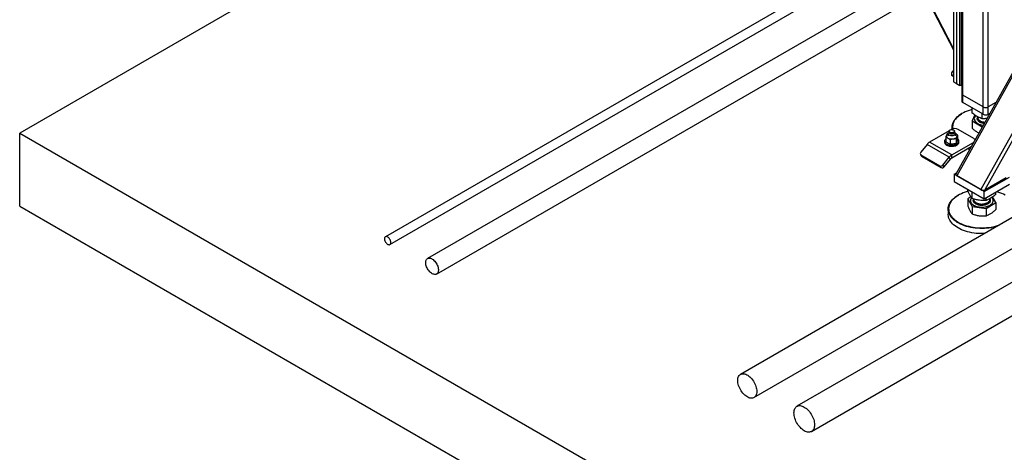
# Model space of a CAD drawing. Header units: millimetres. Extents: x 0 to 841, y 0 to 594.
# Tile 30 of 190: x 559 to 622, y 126 to 154. Entities that reach past the tile are written whole.
import ezdxf

# ---------------------------------------------------------------- set-up
doc = ezdxf.new("R2010")
doc.units = ezdxf.units.MM
doc.layers.add('TRAIT-FORT', color=4, linetype='Continuous', lineweight=25)

msp = doc.modelspace()

# ---------------------------------------------------------------- linework, layer by layer
at = {"layer": 'TRAIT-FORT', "color": 4, "linetype": 'Continuous', "lineweight": 25}
for p, q in [((590.093, 164.06), (559.492, 146.395)), ((614.262, 160.965), (619.05, 151.709)), ((619.05, 151.801), (614.329, 160.926)), ((615.47, 158.63), (582.822, 139.783)), ((583.108, 139.288), (615.733, 158.122)), ((619.589, 157.889), (619.589, 148.902)), ((619.656, 148.809), (619.656, 157.851)), ((620.949, 148.063), (620.949, 157.104)), ((621.273, 148.063), (621.273, 156.918)), ((616.639, 156.37), (585.508, 138.398)), ((586.079, 137.408), (617.165, 155.353)), ((619.05, 154.805), (619.05, 149.672)), ((619.252, 154.688), (619.252, 149.556)), ((619.454, 149.439), (619.454, 154.572)), ((619.535, 154.572), (619.535, 149.439)), ((624.647, 153.519), (619.209, 143.784)), ((624.75, 153.499), (619.261, 143.672)), ((626.261, 152.587), (620.79, 142.79)), ((626.44, 152.44), (621.046, 142.782)), ((619.05, 150.258), (618.973, 150.302)), ((619.034, 150.012), (618.948, 150.061)), ((619.05, 149.672), (619.252, 149.556)), ((619.252, 149.556), (619.454, 149.439)), ((619.535, 149.439), (619.454, 149.439)), ((619.589, 149.47), (619.535, 149.439)), ((619.589, 148.902), (619.589, 148.436)), ((620.949, 148.063), (619.656, 148.809)), ((619.656, 148.343), (619.656, 148.809)), ((620.949, 147.596), (619.656, 148.343)), ((621.754, 148.341), (621.273, 148.063)), ((619.616, 147.654), (619.595, 147.642)), ((620.237, 147.679), (620.237, 148.007)), ((620.887, 147.313), (620.887, 147.632)), ((620.949, 147.596), (620.949, 148.063)), ((621.273, 147.596), (621.273, 148.063)), ((621.37, 147.652), (621.273, 147.596)), ((620.407, 147.554), (620.237, 147.17)), ((620.237, 147.17), (620.887, 146.804)), ((620.237, 147.17), (620.237, 146.707)), ((620.381, 147.316), (620.381, 147.311)), ((620.585, 147.394), (620.597, 147.413)), ((620.597, 147.438), (620.597, 147.39)), ((621.011, 147.009), (620.977, 147.012)), ((620.984, 147.052), (621.031, 147.046)), ((559.492, 146.395), (681.5, 75.961)), ((559.492, 141.729), (559.492, 146.395)), ((618.771, 146.535), (617.528, 145.817)), ((618.723, 146.384), (618.663, 146.367)), ((618.714, 146.359), (618.714, 146.221)), ((618.768, 146.457), (618.734, 146.412)), ((618.768, 146.517), (618.768, 146.436)), ((618.942, 146.634), (618.912, 146.616)), ((618.968, 146.768), (618.968, 146.647)), ((619.117, 146.436), (619.117, 146.517)), ((619.151, 146.412), (619.117, 146.457)), ((619.185, 146.361), (619.166, 146.371)), ((619.185, 146.361), (619.17, 146.369)), ((619.171, 146.221), (619.171, 146.359)), ((620.357, 146.051), (619.347, 146.634)), ((620.562, 146.467), (620.677, 146.412)), ((620.887, 146.804), (620.897, 146.806)), ((620.887, 146.804), (620.887, 146.787)), ((618.942, 145.001), (617.528, 145.817)), ((618.485, 145.887), (618.485, 145.817)), ((618.56, 146.146), (618.56, 145.844)), ((618.84, 145.985), (618.84, 145.682)), ((618.942, 145.001), (620.339, 145.807)), ((619.222, 146.044), (619.222, 145.741)), ((619.325, 145.962), (619.325, 146.265)), ((619.4, 145.817), (619.4, 145.887)), ((617.367, 145.674), (616.967, 145.177)), ((618.781, 144.858), (617.367, 145.674)), ((618.942, 144.814), (620.185, 145.532)), ((629.088, 144.642), (605.47, 131.008)), ((616.951, 145.036), (617.032, 144.921)), ((616.98, 145.009), (618.192, 144.31)), ((617.061, 144.894), (616.98, 145.009)), ((617.061, 144.894), (618.273, 144.195)), ((618.381, 144.36), (618.781, 144.858)), ((618.462, 144.245), (618.862, 144.743)), ((618.862, 144.743), (618.781, 144.858)), ((618.942, 144.814), (618.942, 145.001)), ((618.273, 144.195), (618.192, 144.31)), ((618.462, 144.245), (618.381, 144.36)), ((619.091, 143.771), (619.255, 143.865)), ((621.01, 142.663), (619.091, 143.771)), ((619.091, 143.771), (619.091, 143.304)), ((619.091, 143.304), (621.01, 142.196)), ((619.261, 143.672), (620.79, 142.79)), ((621.01, 142.663), (622.626, 143.596)), ((621.046, 142.782), (622.419, 143.575)), ((606.327, 129.523), (629.65, 142.987)), ((619.973, 142.717), (619.973, 142.795)), ((620.243, 142.217), (620.243, 142.639)), ((621.01, 142.196), (622.626, 143.129)), ((621.01, 142.196), (621.01, 142.663)), ((621.744, 142.487), (621.744, 142.62)), ((619.363, 142.435), (619.343, 142.423)), ((620.166, 142.328), (619.973, 142.207)), ((619.973, 142.207), (620.243, 141.707)), ((619.973, 142.207), (619.973, 141.744)), ((620.128, 142.097), (620.128, 142.092)), ((620.344, 142.189), (620.344, 142.171)), ((621.128, 142.102), (621.128, 142.265)), ((621.128, 141.592), (621.744, 141.977)), ((621.373, 142.171), (621.373, 142.217)), ((621.373, 142.196), (621.377, 142.19)), ((621.744, 141.977), (621.551, 142.333)), ((621.589, 142.092), (621.589, 142.097)), ((621.744, 141.977), (621.744, 141.514)), ((559.492, 141.729), (681.5, 71.295)), ((618.716, 141.549), (618.716, 141.222)), ((620.243, 141.707), (621.128, 141.592)), ((620.243, 141.707), (620.243, 141.244)), ((621.128, 141.592), (621.128, 141.129)), ((630.256, 141.201), (609.07, 128.97)), ((609.999, 127.362), (630.865, 139.408))]:
    msp.add_line(p, q, dxfattribs=at)
at = {"layer": 'TRAIT-FORT', "color": 4, "linetype": 'Continuous', "lineweight": 25, "flags": 128}
for points in [[(618.978, 146.651), (618.972, 146.692), (618.968, 146.777), (618.974, 146.863), (618.991, 146.948), (619.017, 147.032), (619.054, 147.114), (619.1, 147.195), (619.156, 147.275), (619.221, 147.351), (619.296, 147.425), (619.378, 147.496), (619.47, 147.563), (619.568, 147.627), (619.595, 147.642)], [(620.237, 147.903), (620.175, 147.886), (620.047, 147.846), (619.923, 147.801), (619.806, 147.751), (619.694, 147.697), (619.589, 147.638), (619.491, 147.576), (619.401, 147.509), (619.32, 147.44), (619.246, 147.367), (619.182, 147.291), (619.127, 147.213), (619.081, 147.133), (619.045, 147.051), (619.019, 146.969), (619.003, 146.885), (618.997, 146.801), (619.001, 146.716), (619.008, 146.662)], [(620.403, 147.42), (620.387, 147.371), (620.381, 147.321), (620.385, 147.271), (620.399, 147.222), (620.423, 147.174), (620.457, 147.128), (620.5, 147.085), (620.552, 147.045), (620.611, 147.009), (620.678, 146.977), (620.75, 146.95), (620.828, 146.927), (620.91, 146.911), (620.952, 146.905)], [(620.381, 147.311), (620.385, 147.267), (620.399, 147.218), (620.423, 147.17), (620.457, 147.124), (620.5, 147.08), (620.552, 147.04), (620.611, 147.004), (620.678, 146.972), (620.75, 146.945), (620.828, 146.923), (620.91, 146.906), (620.95, 146.9)], [(620.597, 147.39), (620.597, 147.381), (620.604, 147.34), (620.621, 147.3), (620.647, 147.261), (620.683, 147.225), (620.727, 147.192), (620.778, 147.164), (620.836, 147.139), (620.899, 147.119), (620.967, 147.105), (621.037, 147.096), (621.058, 147.095)], [(620.599, 147.365), (620.598, 147.362), (620.598, 147.32), (620.607, 147.279), (620.627, 147.239), (620.656, 147.201), (620.693, 147.166), (620.739, 147.134), (620.792, 147.106), (620.851, 147.083), (620.916, 147.065), (620.984, 147.052)], [(618.781, 146.265), (618.75, 146.288), (618.728, 146.313), (618.716, 146.341), (618.715, 146.369), (618.724, 146.397), (618.734, 146.412)], [(618.819, 146.446), (618.793, 146.465), (618.776, 146.487), (618.768, 146.511), (618.771, 146.535), (618.784, 146.559), (618.805, 146.579), (618.835, 146.596), (618.871, 146.609), (618.911, 146.616), (618.953, 146.618), (618.994, 146.613), (619.033, 146.603), (619.066, 146.588), (619.092, 146.569), (619.109, 146.547), (619.116, 146.523), (619.114, 146.499), (619.101, 146.476), (619.08, 146.455), (619.05, 146.438), (619.014, 146.426), (618.974, 146.418), (618.932, 146.417), (618.891, 146.421), (618.852, 146.431), (618.819, 146.446)], [(619.117, 146.436), (619.114, 146.418), (619.101, 146.394), (619.08, 146.374), (619.05, 146.356), (619.014, 146.344), (618.974, 146.337), (618.932, 146.335), (618.891, 146.34), (618.852, 146.35), (618.819, 146.364), (618.793, 146.384), (618.776, 146.406), (618.768, 146.43), (618.768, 146.436)], [(619.151, 146.412), (619.164, 146.39), (619.171, 146.362), (619.167, 146.334), (619.152, 146.307), (619.128, 146.282), (619.095, 146.26), (619.055, 146.244), (619.01, 146.233), (618.961, 146.227), (618.912, 146.228), (618.864, 146.235), (618.819, 146.247), (618.781, 146.265)], [(619.274, 146.17), (619.282, 146.195), (619.285, 146.221), (619.282, 146.247), (619.274, 146.272), (619.259, 146.297), (619.239, 146.32), (619.214, 146.341), (619.185, 146.361)], [(618.485, 145.817), (618.486, 145.808), (618.493, 145.768), (618.511, 145.73), (618.538, 145.694), (618.575, 145.661), (618.619, 145.631), (618.671, 145.605), (618.729, 145.584), (618.791, 145.568), (618.857, 145.558), (618.925, 145.554), (618.994, 145.555), (619.061, 145.562), (619.125, 145.576), (619.186, 145.594), (619.241, 145.617), (619.289, 145.645), (619.33, 145.677), (619.361, 145.712), (619.384, 145.749), (619.397, 145.788), (619.4, 145.817)], [(618.56, 146.032), (618.555, 146.028), (618.523, 145.993), (618.501, 145.956), (618.488, 145.917), (618.486, 145.878), (618.493, 145.838), (618.511, 145.8), (618.538, 145.764), (618.575, 145.731), (618.619, 145.701), (618.671, 145.675), (618.729, 145.654), (618.791, 145.638), (618.857, 145.628), (618.925, 145.624), (618.994, 145.625), (619.061, 145.632), (619.125, 145.646), (619.186, 145.664), (619.241, 145.687), (619.289, 145.715), (619.33, 145.747), (619.361, 145.782), (619.384, 145.819), (619.397, 145.858), (619.399, 145.897), (619.392, 145.936), (619.374, 145.975), (619.347, 146.011), (619.325, 146.032)], [(618.611, 146.272), (618.603, 146.247), (618.6, 146.221), (618.603, 146.195), (618.611, 146.17), (618.626, 146.145), (618.646, 146.122), (618.67, 146.101), (618.7, 146.081)], [(619.031, 146.03), (619.074, 146.038), (619.114, 146.05), (619.151, 146.064), (619.185, 146.081), (619.214, 146.101), (619.239, 146.122), (619.259, 146.145), (619.274, 146.17)], [(620.086, 145.355), (620.068, 145.361), (619.956, 145.399)], [(617.032, 144.921), (617.043, 144.908), (617.061, 144.894)], [(619.986, 142.684), (619.924, 142.667), (619.795, 142.627), (619.672, 142.582), (619.554, 142.532), (619.442, 142.478), (619.337, 142.42), (619.239, 142.357), (619.149, 142.291), (619.068, 142.221), (618.994, 142.148), (618.93, 142.072), (618.875, 141.994), (618.829, 141.914), (618.793, 141.833), (618.767, 141.75), (618.75, 141.666), (618.744, 141.582), (618.748, 141.498), (618.762, 141.414), (618.786, 141.331), (618.82, 141.249), (618.863, 141.168), (618.916, 141.09), (618.978, 141.014), (619.05, 140.94), (619.129, 140.87), (619.217, 140.802), (619.313, 140.739), (619.417, 140.679), (619.527, 140.624), (619.643, 140.573), (619.765, 140.527), (619.893, 140.486), (620.025, 140.45), (620.161, 140.42), (620.3, 140.395), (620.442, 140.375), (620.586, 140.362), (620.732, 140.354), (620.878, 140.351), (621.023, 140.355), (621.168, 140.365), (621.312, 140.38), (621.453, 140.401), (621.592, 140.427), (621.727, 140.459), (621.858, 140.496), (621.972, 140.534)], [(622.353, 142.435), (622.246, 142.493), (622.133, 142.546), (622.013, 142.594), (621.888, 142.638), (621.814, 142.661)], [(621.808, 140.44), (621.739, 140.421), (621.602, 140.388), (621.461, 140.362), (621.318, 140.34), (621.173, 140.325), (621.026, 140.315), (620.878, 140.312), (620.73, 140.314), (620.583, 140.322), (620.437, 140.336), (620.293, 140.355), (620.152, 140.381), (620.014, 140.412), (619.88, 140.448), (619.751, 140.49), (619.627, 140.536), (619.509, 140.588), (619.397, 140.644), (619.292, 140.704), (619.195, 140.769), (619.106, 140.837), (619.025, 140.908), (618.953, 140.983), (618.89, 141.06), (618.836, 141.14), (618.792, 141.221), (618.758, 141.304), (618.734, 141.388), (618.72, 141.473), (618.716, 141.559), (618.722, 141.644), (618.738, 141.729), (618.765, 141.813), (618.802, 141.896), (618.848, 141.977), (618.904, 142.056), (618.969, 142.132), (619.043, 142.206), (619.126, 142.277), (619.218, 142.344), (619.317, 142.408), (619.343, 142.423)], [(620.161, 141.971), (620.192, 141.925), (620.232, 141.88), (620.281, 141.839), (620.337, 141.802), (620.402, 141.768), (620.472, 141.739), (620.548, 141.715), (620.629, 141.697), (620.712, 141.684), (620.798, 141.677), (620.884, 141.676), (620.97, 141.68), (621.055, 141.691), (621.137, 141.707), (621.215, 141.729), (621.288, 141.756), (621.354, 141.788), (621.414, 141.824), (621.466, 141.863), (621.51, 141.907), (621.544, 141.952), (621.569, 142), (621.584, 142.049), (621.589, 142.099), (621.583, 142.149), (621.567, 142.198), (621.541, 142.246), (621.506, 142.292), (621.502, 142.296)], [(620.161, 141.967), (620.192, 141.92), (620.232, 141.876), (620.281, 141.835), (620.337, 141.797), (620.402, 141.763), (620.472, 141.734), (620.548, 141.711), (620.629, 141.692), (620.712, 141.679), (620.798, 141.672), (620.884, 141.671), (620.97, 141.676), (621.055, 141.686), (621.137, 141.703), (621.215, 141.724), (621.288, 141.751), (621.354, 141.783), (621.414, 141.819), (621.466, 141.859), (621.51, 141.902), (621.544, 141.948), (621.569, 141.996), (621.584, 142.045), (621.589, 142.092)], [(620.346, 142.145), (620.346, 142.144), (620.345, 142.103), (620.354, 142.062), (620.373, 142.022), (620.401, 141.984), (620.439, 141.949), (620.484, 141.917), (620.537, 141.888), (620.596, 141.865), (620.66, 141.846), (620.728, 141.833), (620.799, 141.825), (620.87, 141.823), (620.942, 141.827), (621.011, 141.837)], [(620.367, 142.082), (620.393, 142.044), (620.429, 142.008), (620.472, 141.975), (620.523, 141.946), (620.581, 141.921), (620.644, 141.901), (620.711, 141.886), (620.781, 141.877), (620.852, 141.874), (620.924, 141.876), (620.994, 141.884), (621.062, 141.898), (621.126, 141.917), (621.184, 141.941), (621.236, 141.969), (621.281, 142.002), (621.318, 142.037), (621.346, 142.076), (621.364, 142.116), (621.372, 142.157), (621.373, 142.171)], [(621.011, 141.837), (621.078, 141.852), (621.141, 141.872), (621.198, 141.897), (621.248, 141.927), (621.291, 141.96), (621.326, 141.996), (621.351, 142.035), (621.367, 142.075), (621.373, 142.117), (621.371, 142.145)], [(621.027, 139.989), (620.952, 139.986), (620.804, 139.985), (620.656, 139.991), (620.51, 140.001), (620.364, 140.018), (620.222, 140.041), (620.082, 140.069), (619.946, 140.103), (619.815, 140.142), (619.688, 140.186), (619.567, 140.235), (619.452, 140.289), (619.344, 140.347), (619.243, 140.409), (619.15, 140.476), (619.064, 140.545), (618.988, 140.619), (618.92, 140.694), (618.862, 140.773), (618.813, 140.853), (618.774, 140.936), (618.744, 141.02), (618.725, 141.104), (618.716, 141.189), (618.716, 141.222)], [(583.167, 139.419), (583.163, 139.465), (583.153, 139.514), (583.135, 139.564), (583.111, 139.612), (583.082, 139.658), (583.049, 139.699), (583.013, 139.735), (582.975, 139.763), (582.936, 139.783), (582.899, 139.794), (582.864, 139.796), (582.833, 139.788), (582.806, 139.772), (582.785, 139.746), (582.771, 139.713), (582.764, 139.674), (582.764, 139.63), (582.771, 139.582), (582.785, 139.532), (582.806, 139.483), (582.833, 139.436), (582.864, 139.392), (582.899, 139.353), (582.936, 139.321), (582.975, 139.297), (583.013, 139.281), (583.049, 139.275), (583.082, 139.278), (583.111, 139.29), (583.135, 139.311), (583.153, 139.341), (583.163, 139.377), (583.167, 139.419)], [(585.389, 138.136), (585.393, 138.196), (585.404, 138.251), (585.421, 138.3), (585.446, 138.341), (585.476, 138.375), (585.513, 138.4), (585.554, 138.417), (585.599, 138.424), (585.648, 138.422), (585.7, 138.411), (585.753, 138.39), (585.807, 138.361), (585.861, 138.324), (585.913, 138.279), (585.963, 138.228), (586.011, 138.171), (586.054, 138.109), (586.093, 138.043), (586.127, 137.975), (586.154, 137.905), (586.175, 137.835), (586.189, 137.767), (586.197, 137.701), (586.197, 137.639), (586.189, 137.581), (586.175, 137.529), (586.154, 137.484), (586.127, 137.446), (586.093, 137.417), (586.054, 137.396), (586.011, 137.384), (585.963, 137.381), (585.913, 137.388), (585.861, 137.404), (585.807, 137.429), (585.753, 137.462), (585.7, 137.503), (585.648, 137.551), (585.599, 137.606), (585.554, 137.666), (585.513, 137.73), (585.476, 137.797), (585.446, 137.866), (585.421, 137.935), (585.404, 138.004), (585.393, 138.072), (585.389, 138.136)], [(605.292, 130.615), (605.296, 130.689), (605.306, 130.758), (605.324, 130.821), (605.348, 130.877), (605.379, 130.926), (605.416, 130.968), (605.458, 131.001), (605.506, 131.025), (605.558, 131.041), (605.614, 131.048), (605.674, 131.045), (605.736, 131.033), (605.8, 131.013), (605.865, 130.983), (605.931, 130.945), (605.996, 130.9), (606.06, 130.846), (606.123, 130.786), (606.182, 130.72), (606.238, 130.648), (606.291, 130.572), (606.338, 130.493), (606.381, 130.411), (606.418, 130.327), (606.448, 130.242), (606.473, 130.157), (606.49, 130.074), (606.501, 129.993), (606.504, 129.916), (606.501, 129.842), (606.49, 129.773), (606.473, 129.71), (606.448, 129.654), (606.418, 129.605), (606.381, 129.563), (606.338, 129.53), (606.291, 129.506), (606.238, 129.49), (606.182, 129.483), (606.123, 129.486), (606.06, 129.498), (605.996, 129.518), (605.931, 129.548), (605.865, 129.586), (605.8, 129.631), (605.736, 129.685), (605.674, 129.745), (605.614, 129.811), (605.558, 129.883), (605.506, 129.959), (605.458, 130.038), (605.416, 130.12), (605.379, 130.204), (605.348, 130.289), (605.324, 130.374), (605.306, 130.457), (605.296, 130.538), (605.292, 130.615)], [(608.878, 128.545), (608.882, 128.622), (608.892, 128.695), (608.91, 128.761), (608.935, 128.821), (608.966, 128.874), (609.004, 128.918), (609.047, 128.955), (609.095, 128.983), (609.149, 129.002), (609.206, 129.012), (609.268, 129.013), (609.332, 129.004), (609.398, 128.987), (609.466, 128.96), (609.535, 128.924), (609.603, 128.881), (609.671, 128.829), (609.738, 128.77), (609.802, 128.705), (609.863, 128.633), (609.921, 128.557), (609.974, 128.476), (610.023, 128.392), (610.066, 128.305), (610.103, 128.217), (610.135, 128.128), (610.159, 128.04), (610.177, 127.953), (610.188, 127.868), (610.191, 127.787), (610.188, 127.71), (610.177, 127.638), (610.159, 127.571), (610.135, 127.511), (610.103, 127.459), (610.066, 127.414), (610.023, 127.377), (609.974, 127.349), (609.921, 127.33), (609.863, 127.32), (609.802, 127.319), (609.738, 127.328), (609.671, 127.346), (609.603, 127.372), (609.535, 127.408), (609.466, 127.452), (609.398, 127.503), (609.332, 127.562), (609.268, 127.628), (609.206, 127.699), (609.149, 127.776), (609.095, 127.856), (609.047, 127.941), (609.004, 128.027), (608.966, 128.115), (608.935, 128.204), (608.91, 128.292), (608.892, 128.379), (608.882, 128.464), (608.878, 128.545)]]:
    msp.add_lwpolyline(points, dxfattribs=at)
at = {"layer": 'TRAIT-FORT', "color": 4, "linetype": 'Continuous', "lineweight": 25}
for centre, radius, start, end in [((619.328, 150.069), 0.297, 158.91647, 201.08353), ((619.704, 148.914), 0.115, 185.6948, 245.62534), ((619.704, 148.447), 0.115, 185.6948, 245.62534), ((621.111, 148.375), 0.351, 242.60967, 297.39033), ((621.111, 147.908), 0.351, 242.60967, 297.39033), ((620.727, 147.271), 0.356, 137.07039, 155.27672), ((618.807, 146.166), 0.223, 114.6065, 151.5904), ((619.144, 146.244), 0.439, 62.60967, 117.39033), ((617.836, 145.308), 0.595, 121.1059, 142.02127), ((618.942, 146.548), 0.526, 242.64283, 279.7711), ((620.279, 145.899), 0.17, 25.85633, 62.80325), ((617.042, 145.099), 0.108, 134.00036, 235.25795), ((619.25, 144.492), 0.595, 121.1059, 142.02127), ((619.096, 144.56), 0.298, 121.1059, 142.02127), ((618.255, 144.451), 0.155, 246.02796, 323.97431), ((618.336, 144.336), 0.155, 246.02796, 323.97431), ((620.389, 142.094), 0.261, 180.39009, 209.16272), ((620.395, 142.098), 0.266, 138.06878, 208.41171), ((620.527, 142.172), 0.183, 180.28839, 209.26442)]:
    msp.add_arc(centre, radius, start, end, dxfattribs=at)
for centre, start_param, end_param in [((619.382, 143.742), 2.893043, 4.032292), ((620.911, 142.86), 4.032292, 5.603089)]:
    msp.add_ellipse(centre, major_axis=(0.181, -0.017), ratio=0.57082, start_param=start_param, end_param=end_param, dxfattribs=at)
for points, knots in [([(618.948, 150.061), (618.945, 150.095), (618.94, 150.152), (618.949, 150.225), (618.961, 150.27), (618.97, 150.295), (618.973, 150.302)], [0, 0, 0, 0, 0.385549, 0.637642, 0.896546, 1, 1, 1, 1]), ([(619.05, 150.409), (619.048, 150.406), (619.03, 150.389), (619.003, 150.353), (618.983, 150.319), (618.973, 150.302)], [0, 0, 0, 0, 0.076956, 0.534249, 1, 1, 1, 1]), ([(620.887, 147.313), (620.843, 147.329), (620.761, 147.358), (620.641, 147.413), (620.533, 147.471), (620.434, 147.534), (620.338, 147.601), (620.272, 147.652), (620.237, 147.679)], [0, 0, 0, 0, 0.202068, 0.3827, 0.555315, 0.692992, 0.838894, 1, 1, 1, 1]), ([(620.977, 147.012), (620.945, 147.018), (620.88, 147.03), (620.789, 147.061), (620.707, 147.103), (620.641, 147.155), (620.602, 147.204), (620.581, 147.245), (620.569, 147.286), (620.565, 147.336), (620.578, 147.375), (620.585, 147.394)], [0, 0, 0, 0, 0.116497, 0.239972, 0.36858, 0.499917, 0.631255, 0.695633, 0.760028, 0.883503, 1, 1, 1, 1]), ([(621.188, 147.327), (621.177, 147.326), (621.122, 147.319), (621.022, 147.314), (620.933, 147.314), (620.887, 147.313)], [0, 0, 0, 0, 0.112483, 0.534266, 1, 1, 1, 1]), ([(618.663, 146.367), (618.654, 146.353), (618.637, 146.326), (618.62, 146.29), (618.611, 146.272)], [0, 0, 0, 0, 0.498165, 1, 1, 1, 1]), ([(619.325, 146.265), (619.302, 146.282), (619.255, 146.318), (619.208, 146.347), (619.185, 146.361)], [0, 0, 0, 0, 0.498165, 1, 1, 1, 1]), ([(620.237, 146.707), (620.29, 146.662), (620.37, 146.593), (620.479, 146.516), (620.534, 146.483), (620.562, 146.467)], [0, 0, 0, 0, 0.495251, 0.746818, 1, 1, 1, 1]), ([(618.611, 146.272), (618.603, 146.253), (618.586, 146.214), (618.569, 146.169), (618.56, 146.146)], [0, 0, 0, 0, 0.497844, 1, 1, 1, 1]), ([(618.56, 146.146), (618.583, 146.137), (618.63, 146.119), (618.676, 146.094), (618.7, 146.081)], [0, 0, 0, 0, 0.498165, 1, 1, 1, 1]), ([(618.7, 145.747), (618.677, 145.762), (618.63, 145.79), (618.583, 145.826), (618.56, 145.844)], [0, 0, 0, 0, 0.4978438, 1, 1, 1, 1]), ([(618.7, 146.081), (618.723, 146.067), (618.77, 146.038), (618.817, 146.003), (618.84, 145.985)], [0, 0, 0, 0, 0.497844, 1, 1, 1, 1]), ([(618.84, 145.682), (618.817, 145.691), (618.771, 145.709), (618.724, 145.735), (618.7, 145.747)], [0, 0, 0, 0, 0.498165, 1, 1, 1, 1]), ([(618.84, 145.985), (618.872, 145.994), (618.935, 146.013), (618.999, 146.024), (619.031, 146.03)], [0, 0, 0, 0, 0.498165, 1, 1, 1, 1]), ([(619.031, 146.03), (619.063, 146.034), (619.127, 146.042), (619.191, 146.043), (619.222, 146.044)], [0, 0, 0, 0, 0.4978437, 1, 1, 1, 1]), ([(619.222, 145.741), (619.191, 145.732), (619.128, 145.713), (619.063, 145.702), (619.031, 145.696)], [0, 0, 0, 0, 0.498165, 1, 1, 1, 1]), ([(619.222, 146.044), (619.231, 146.066), (619.248, 146.112), (619.265, 146.15), (619.274, 146.17)], [0, 0, 0, 0, 0.498165, 1, 1, 1, 1]), ([(619.274, 145.836), (619.265, 145.818), (619.248, 145.783), (619.231, 145.755), (619.222, 145.741)], [0, 0, 0, 0, 0.497844, 1, 1, 1, 1]), ([(619.274, 146.17), (619.282, 146.187), (619.299, 146.223), (619.316, 146.251), (619.325, 146.265)], [0, 0, 0, 0, 0.4978437, 1, 1, 1, 1]), ([(619.325, 145.962), (619.316, 145.939), (619.299, 145.894), (619.282, 145.856), (619.274, 145.836)], [0, 0, 0, 0, 0.498165, 1, 1, 1, 1]), ([(619.031, 145.696), (618.999, 145.692), (618.935, 145.684), (618.872, 145.683), (618.84, 145.682)], [0, 0, 0, 0, 0.497844, 1, 1, 1, 1]), ([(620.243, 142.217), (620.225, 142.241), (620.191, 142.287), (620.141, 142.367), (620.096, 142.447), (620.055, 142.531), (620.015, 142.618), (619.988, 142.683), (619.973, 142.717)], [0, 0, 0, 0, 0.202068, 0.3827, 0.555315, 0.692992, 0.838894, 1, 1, 1, 1]), ([(621.128, 142.102), (621.069, 142.1), (620.957, 142.097), (620.793, 142.106), (620.647, 142.123), (620.511, 142.147), (620.38, 142.177), (620.29, 142.203), (620.243, 142.217)], [0, 0, 0, 0, 0.202068, 0.3827, 0.555315, 0.692992, 0.838894, 1, 1, 1, 1]), ([(620.34, 142.004), (620.332, 142.022), (620.315, 142.06), (620.315, 142.121), (620.324, 142.165), (620.339, 142.187), (620.341, 142.19)], [0, 0, 0, 0, 0.303397, 0.624967, 0.959906, 1, 1, 1, 1]), ([(621.02, 141.798), (620.988, 141.793), (620.922, 141.783), (620.816, 141.783), (620.708, 141.793), (620.604, 141.817), (620.527, 141.847), (620.472, 141.876), (620.424, 141.907), (620.375, 141.949), (620.352, 141.986), (620.34, 142.004)], [0, 0, 0, 0, 0.116497, 0.239972, 0.36858, 0.499917, 0.631255, 0.695633, 0.760028, 0.883503, 1, 1, 1, 1]), ([(621.377, 142.19), (621.385, 142.172), (621.402, 142.133), (621.403, 142.072), (621.384, 142.01), (621.343, 141.95), (621.291, 141.905), (621.241, 141.874), (621.187, 141.846), (621.115, 141.818), (621.051, 141.804), (621.02, 141.798)], [0, 0, 0, 0, 0.116497, 0.239972, 0.36858, 0.499917, 0.631255, 0.695633, 0.760028, 0.883503, 1, 1, 1, 1]), ([(621.744, 142.487), (621.702, 142.452), (621.625, 142.386), (621.51, 142.301), (621.409, 142.236), (621.315, 142.184), (621.223, 142.14), (621.161, 142.115), (621.128, 142.102)], [0, 0, 0, 0, 0.202068, 0.3827, 0.555315, 0.692992, 0.838894, 1, 1, 1, 1]), ([(619.973, 141.744), (619.995, 141.688), (620.028, 141.603), (620.074, 141.504), (620.097, 141.459), (620.108, 141.437)], [0, 0, 0, 0, 0.495251, 0.746818, 1, 1, 1, 1]), ([(620.108, 141.437), (620.131, 141.398), (620.177, 141.319), (620.221, 141.269), (620.243, 141.244)], [0, 0, 0, 0, 0.494511, 1, 1, 1, 1]), ([(621.436, 141.264), (621.488, 141.3), (621.592, 141.371), (621.693, 141.466), (621.744, 141.514)], [0, 0, 0, 0, 0.494511, 1, 1, 1, 1]), ([(620.243, 141.244), (620.315, 141.219), (620.424, 141.182), (620.572, 141.147), (620.648, 141.135), (620.686, 141.129)], [0, 0, 0, 0, 0.495251, 0.746818, 1, 1, 1, 1]), ([(620.686, 141.129), (620.76, 141.123), (620.91, 141.109), (621.055, 141.122), (621.128, 141.129)], [0, 0, 0, 0, 0.494511, 1, 1, 1, 1]), ([(621.128, 141.129), (621.178, 141.145), (621.254, 141.169), (621.357, 141.218), (621.41, 141.249), (621.436, 141.264)], [0, 0, 0, 0, 0.495251, 0.746818, 1, 1, 1, 1])]:
    msp.add_open_spline(points, degree=3, knots=knots, dxfattribs=at)

doc.saveas('drawing.dxf')
